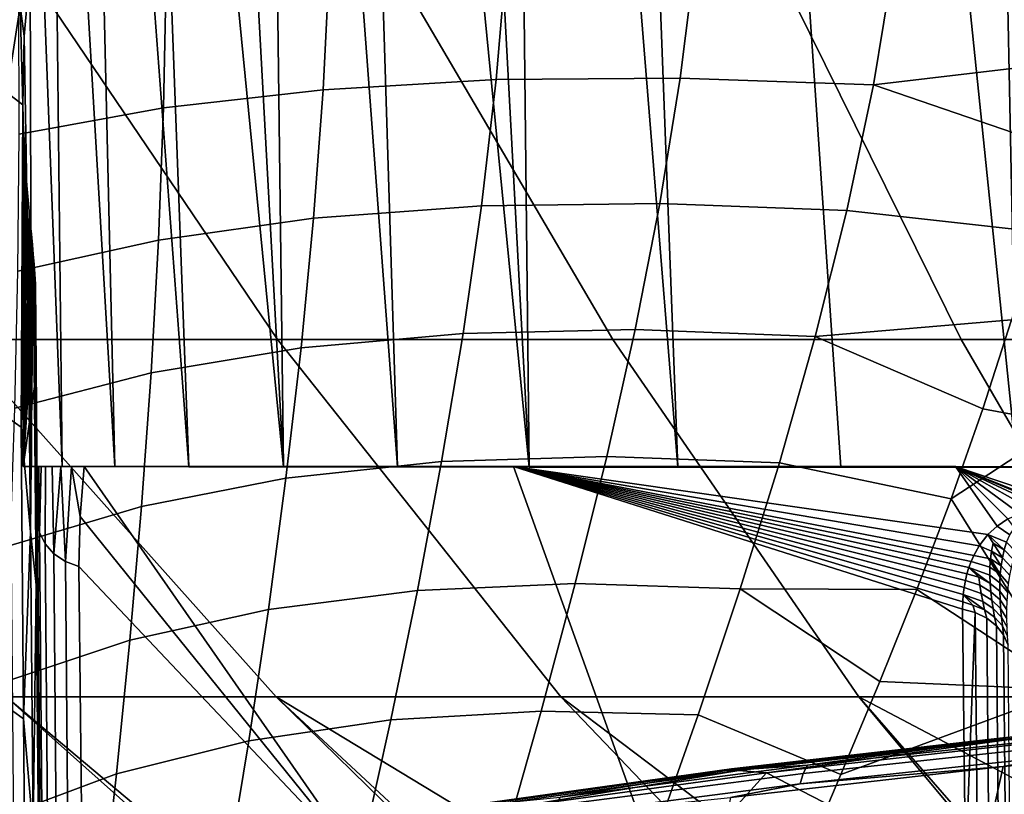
# Model space of a CAD drawing. Header units: metres. Extents: x -109 to 109, y -100 to 76.
# Tile 42 of 256: x -9.51 to -6.17, y -86.72 to -84.09. Entities that reach past the tile are written whole.
import ezdxf

# ---------------------------------------------------------------- set-up
doc = ezdxf.new("R2010")
doc.units = ezdxf.units.M
doc.layers.add('solid_21062310', color=7, linetype='CONTINUOUS')

msp = doc.modelspace()

# ---------------------------------------------------------------- linework, layer by layer
at = {"layer": 'solid_21062310'}
for points in [[(-5.494436, -85.611832, -27.220709), (-5.809726, -80.238922, -27.082548), (-6.234134, -80.363258, -26.859438), (-6.12801, -85.611671, -26.915882)], [(-6.12801, -85.611671, -26.915882), (-6.234134, -80.363258, -26.859438), (-6.651469, -80.521301, -26.598501)], [(-6.12801, -85.611671, -26.915882), (-6.651469, -80.521301, -26.598501), (-7.059403, -80.713699, -26.29752), (-6.725302, -85.611481, -26.544971)], [(-6.725302, -85.611481, -26.544971), (-7.059403, -80.713699, -26.29752), (-7.454259, -80.94236, -25.954752), (-7.278627, -85.611252, -26.111191)], [(-7.278627, -85.611252, -26.111191), (-7.454259, -80.94236, -25.954752), (-7.645061, -81.070099, -25.767618)], [(-7.278627, -85.611252, -26.111191), (-7.645061, -81.070099, -25.767618), (-7.830782, -81.206688, -25.569725), (-7.782326, -85.610992, -25.620659)], [(-7.782326, -85.610992, -25.620659), (-7.830782, -81.206688, -25.569725), (-8.010884, -81.352089, -25.360863)], [(-7.782326, -85.610992, -25.620659), (-8.010884, -81.352089, -25.360863), (-8.184802, -81.506531, -25.140802)], [(-7.782326, -85.610992, -25.620659), (-8.184802, -81.506531, -25.140802), (-8.35181, -81.670753, -24.909466), (-8.229581, -85.61071, -25.078169)], [(-8.229581, -85.61071, -25.078169), (-8.35181, -81.670753, -24.909466), (-8.510831, -81.843842, -24.667316)], [(-8.229581, -85.61071, -25.078169), (-8.510831, -81.843842, -24.667316), (-8.66081, -82.024727, -24.414957), (-8.616179, -85.610405, -24.49091)], [(-8.616179, -85.610405, -24.49091), (-8.66081, -82.024727, -24.414957), (-8.800764, -82.212326, -24.153086)], [(-8.616179, -85.610405, -24.49091), (-8.800764, -82.212326, -24.153086), (-8.930066, -82.406853, -23.881876)], [(-8.616179, -85.610405, -24.49091), (-8.930066, -82.406853, -23.881876), (-9.048365, -82.610252, -23.600771), (-8.936494, -85.610085, -23.865026)], [(-8.936494, -85.610085, -23.865026), (-9.048365, -82.610252, -23.600771), (-9.147251, -82.805206, -23.332279)], [(-8.936494, -85.610085, -23.865026), (-9.147251, -82.805206, -23.332279), (-9.247299, -83.035408, -23.014822), (-9.187952, -85.609741, -23.208445)], [(-9.187952, -85.609741, -23.208445), (-9.247299, -83.035408, -23.014822), (-9.326109, -83.252701, -22.713432)], [(-9.187952, -85.609741, -23.208445), (-9.326109, -83.252701, -22.713432), (-9.390503, -83.471718, -22.408049), (-9.366378, -85.609383, -22.528374)], [(-9.366378, -85.609383, -22.528374), (-9.390503, -83.471718, -22.408049), (-9.440379, -83.694153, -22.098429)], [(-9.366378, -85.609383, -22.528374), (-9.440379, -83.694153, -22.098429), (-9.475409, -83.920052, -21.785236), (-9.470962, -85.609024, -21.833109)], [(-9.723401, -85.178703, 9.326308), (-8.636674, -85.178703, 10.030066), (-9.5482, -83.828369, 11.563316), (-10.749621, -83.828369, 10.785283)], [(-8.636674, -85.178703, -19.024927), (-9.723401, -85.178703, -18.321171), (-10.749621, -83.828369, -19.780146), (-9.5482, -83.828369, -20.558178)], [(-8.636674, -85.178703, 10.030066), (-7.499263, -85.178703, 10.64857), (-8.290745, -83.828369, 12.247099), (-9.5482, -83.828369, 11.563316)], [(-7.499263, -85.178703, -19.643433), (-8.636674, -85.178703, -19.024927), (-9.5482, -83.828369, -20.558178), (-8.290745, -83.828369, -21.241961)], [(-7.499263, -85.178703, 10.64857), (-6.317843, -85.178703, 11.178191), (-6.984637, -83.828369, 12.832617), (-8.290745, -83.828369, 12.247099)], [(-6.317843, -85.178703, -20.173054), (-7.499263, -85.178703, -19.643433), (-8.290745, -83.828369, -21.241961), (-6.984637, -83.828369, -21.827478)], [(-6.317843, -85.178703, 11.178191), (-5.099349, -85.178703, 11.615823), (-5.63754, -83.828369, 13.316436), (-6.984637, -83.828369, 12.832617)], [(-5.099349, -85.178703, -20.610683), (-6.317843, -85.178703, -20.173054), (-6.984637, -83.828369, -21.827478), (-5.63754, -83.828369, -22.311298)], [(-8.459755, -83.899498, -27.637669), (-7.858786, -83.872879, -28.0522), (-7.894891, -84.297249, -28.114239), (-8.48132, -84.331276, -27.710917)], [(-7.858786, -83.872879, -28.0522), (-7.217772, -83.869148, -28.402599), (-7.270235, -84.291626, -28.456991), (-7.894891, -84.297249, -28.114239)], [(-7.217772, -83.869148, -28.402599), (-6.544217, -83.888336, -28.684772), (-6.614663, -84.314461, -28.735167), (-7.270235, -84.291626, -28.456991)], [(-6.614663, -84.314461, -28.735167), (-6.544217, -83.888336, -28.684772), (-5.850107, -83.948608, -28.897083), (-5.906087, -84.231674, -28.928616)], [(-9.508672, -84.048363, -21.575674), (-9.495286, -84.149414, -21.469183), (-9.475409, -83.920052, -21.785236)], [(-9.470962, -85.609024, -21.833109), (-9.475409, -83.920052, -21.785236), (-9.495286, -84.149414, -21.469183)], [(-9.013647, -83.948708, -27.163855), (-8.459755, -83.899498, -27.637669), (-8.48132, -84.331276, -27.710917), (-9.022659, -84.393326, -27.251745)], [(-9.51257, -84.482658, -26.742094), (-9.513979, -84.019928, -26.636303), (-9.013647, -83.948708, -27.163855), (-9.022659, -84.393326, -27.251745)], [(-9.549438, -84.045776, -21.5273), (-9.553701, -84.340828, -21.121023), (-9.508672, -84.048363, -21.575674)], [(-9.508672, -84.048363, -21.575674), (-9.553701, -84.340828, -21.121023), (-9.499743, -84.38224, -21.151005)], [(-9.508672, -84.048363, -21.575674), (-9.499743, -84.38224, -21.151005), (-9.495286, -84.149414, -21.469183)], [(-9.470962, -85.609024, -21.833109), (-9.495286, -84.149414, -21.469183), (-9.499743, -84.38224, -21.151005)], [(-6.614663, -84.314461, -28.735167), (-5.906087, -84.231674, -28.928616), (-5.97872, -84.53344, -28.967939)], [(-8.48132, -84.331276, -27.710917), (-7.894891, -84.297249, -28.114239), (-7.944588, -84.725624, -28.191027), (-8.513595, -84.767189, -27.800573)], [(-7.894891, -84.297249, -28.114239), (-7.270235, -84.291626, -28.456991), (-7.339339, -84.716972, -28.524981), (-7.944588, -84.725624, -28.191027)], [(-7.270235, -84.291626, -28.456991), (-6.614663, -84.314461, -28.735167), (-6.704933, -84.741325, -28.798532), (-7.339339, -84.716972, -28.524981)], [(-6.614663, -84.314461, -28.735167), (-5.97872, -84.53344, -28.967939), (-6.055888, -84.813522, -29.010269), (-6.704933, -84.741325, -28.798532)], [(-9.553701, -84.340828, -21.121023), (-9.544023, -85.449028, -19.449629), (-9.505989, -85.475983, -19.466373), (-9.499743, -84.38224, -21.151005)], [(-9.022659, -84.393326, -27.251745), (-8.48132, -84.331276, -27.710917), (-8.513595, -84.767189, -27.800573), (-9.039699, -84.841202, -27.358192)], [(-9.498293, -84.444489, -21.065777), (-9.499743, -84.38224, -21.151005), (-9.505989, -85.475983, -19.466373)], [(-9.470962, -85.609024, -21.833109), (-9.499743, -84.38224, -21.151005), (-9.498293, -84.444489, -21.065777), (-9.499228, -85.608658, -21.134686)], [(-9.516737, -84.946785, -26.869062), (-9.51257, -84.482658, -26.742094), (-9.022659, -84.393326, -27.251745), (-9.039699, -84.841202, -27.358192)], [(-9.495989, -84.502747, -20.987839), (-9.498293, -84.444489, -21.065777), (-9.505989, -85.475983, -19.466373)], [(-9.499228, -85.608658, -21.134686), (-9.498293, -84.444489, -21.065777), (-9.495989, -84.502747, -20.987839)], [(-9.493064, -84.557266, -20.916573), (-9.495989, -84.502747, -20.987839), (-9.505989, -85.475983, -19.466373)], [(-9.499228, -85.608658, -21.134686), (-9.495989, -84.502747, -20.987839), (-9.493064, -84.557266, -20.916573)], [(-9.489705, -84.60833, -20.851452), (-9.493064, -84.557266, -20.916573), (-9.505989, -85.475983, -19.466373)], [(-9.499228, -85.608658, -21.134686), (-9.493064, -84.557266, -20.916573), (-9.489705, -84.60833, -20.851452)], [(-9.489705, -84.60833, -20.851452), (-9.505989, -85.475983, -19.466373), (-9.486069, -84.656204, -20.792009)], [(-9.499228, -85.608658, -21.134686), (-9.489705, -84.60833, -20.851452), (-9.486069, -84.656204, -20.792009)], [(-9.505989, -85.475983, -19.466373), (-9.474118, -85.830872, -18.951733), (-9.486069, -84.656204, -20.792009)], [(-9.499228, -85.608658, -21.134686), (-9.486069, -84.656204, -20.792009), (-9.478438, -84.743446, -20.688606)], [(-9.478438, -84.743446, -20.688606), (-9.486069, -84.656204, -20.792009), (-9.474118, -85.830872, -18.951733)], [(-7.944588, -84.725624, -28.191027), (-7.339339, -84.716972, -28.524981), (-7.423074, -85.144852, -28.607672), (-8.006597, -85.157562, -28.283552)], [(-7.339339, -84.716972, -28.524981), (-6.704933, -84.741325, -28.798532), (-6.812199, -85.168732, -28.875891), (-7.423074, -85.144852, -28.607672)], [(-9.499228, -85.608658, -21.134686), (-9.478438, -84.743446, -20.688606), (-9.474634, -84.783325, -20.643997)], [(-9.474634, -84.783325, -20.643997), (-9.478438, -84.743446, -20.688606), (-9.474118, -85.830872, -18.951733)], [(-8.513595, -84.767189, -27.800573), (-7.944588, -84.725624, -28.191027), (-8.006597, -85.157562, -28.283552), (-8.555935, -85.206718, -27.907324)], [(-6.812199, -85.168732, -28.875891), (-6.704933, -84.741325, -28.798532), (-6.055888, -84.813522, -29.010269), (-6.146202, -85.11145, -29.062014)], [(-9.499228, -85.608658, -21.134686), (-9.474634, -84.783325, -20.643997), (-9.470941, -84.821053, -20.603788)], [(-9.470941, -84.821053, -20.603788), (-9.474634, -84.783325, -20.643997), (-9.474118, -85.830872, -18.951733)], [(-9.039699, -84.841202, -27.358192), (-8.513595, -84.767189, -27.800573), (-8.555935, -85.206718, -27.907324), (-9.064657, -85.291771, -27.483393)], [(-9.499228, -85.608658, -21.134686), (-9.470941, -84.821053, -20.603788), (-9.467424, -84.856895, -20.567827)], [(-9.470941, -84.821053, -20.603788), (-9.474118, -85.830872, -18.951733), (-9.467424, -84.856895, -20.567827)], [(-9.526806, -85.411705, -27.016718), (-9.516737, -84.946785, -26.869062), (-9.039699, -84.841202, -27.358192), (-9.064657, -85.291771, -27.483393)], [(-9.499228, -85.608658, -21.134686), (-9.467424, -84.856895, -20.567827), (-9.464373, -84.888809, -20.538174)], [(-9.474118, -85.830872, -18.951733), (-9.464373, -84.888809, -20.538174), (-9.467424, -84.856895, -20.567827)], [(-9.499228, -85.608658, -21.134686), (-9.464373, -84.888809, -20.538174), (-9.461217, -84.924286, -20.508821)], [(-9.474118, -85.830872, -18.951733), (-9.454575, -86.009987, -18.733614), (-9.464373, -84.888809, -20.538174)], [(-9.461217, -84.924286, -20.508821), (-9.464373, -84.888809, -20.538174), (-9.454575, -86.009987, -18.733614)], [(-9.499228, -85.608658, -21.134686), (-9.461217, -84.924286, -20.508821), (-9.458777, -84.956924, -20.486942)], [(-9.458777, -84.956924, -20.486942), (-9.461217, -84.924286, -20.508821), (-9.454575, -86.009987, -18.733614)], [(-9.499228, -85.608658, -21.134686), (-9.458777, -84.956924, -20.486942), (-9.457396, -84.990273, -20.474829)], [(-9.458777, -84.956924, -20.486942), (-9.454575, -86.009987, -18.733614), (-9.457396, -84.990273, -20.474829)], [(-9.499228, -85.608658, -21.134686), (-9.457396, -84.990273, -20.474829), (-9.454703, -85.298798, -20.451654)], [(-9.454703, -85.298798, -20.451654), (-9.457396, -84.990273, -20.474829), (-9.44766, -86.104897, -18.664618)], [(-9.454575, -86.009987, -18.733614), (-9.44766, -86.104897, -18.664618), (-9.457396, -84.990273, -20.474829)], [(-6.812199, -85.168732, -28.875891), (-6.146202, -85.11145, -29.062014), (-6.244466, -85.413353, -29.122072)], [(-6.244466, -85.413353, -29.122072), (-6.146202, -85.11145, -29.062014), (-5.965105, -85.465294, -29.205368)], [(-8.555935, -85.206718, -27.907324), (-8.006597, -85.157562, -28.283552), (-8.079479, -85.592445, -28.392872), (-8.607457, -85.649162, -28.031992)], [(-8.006597, -85.157562, -28.283552), (-7.423074, -85.144852, -28.607672), (-7.519381, -85.574806, -28.706188), (-8.079479, -85.592445, -28.392872)], [(-7.423074, -85.144852, -28.607672), (-6.812199, -85.168732, -28.875891), (-6.93372, -85.596428, -28.968275), (-7.519381, -85.574806, -28.706188)], [(-9.55633, -86.389984, 7.090298), (-8.641257, -86.389984, 7.787827), (-9.723401, -85.178703, 9.326308), (-10.753067, -85.178703, 8.541428)], [(-8.641257, -86.389984, -16.782688), (-9.55633, -86.389984, -16.085159), (-10.753067, -85.178703, -17.536289), (-9.723401, -85.178703, -18.321171)], [(-8.641257, -86.389984, 7.787827), (-7.675475, -86.389984, 8.413261), (-8.636674, -85.178703, 10.030066), (-9.723401, -85.178703, 9.326308)], [(-7.675475, -86.389984, -17.408123), (-8.641257, -86.389984, -16.782688), (-9.723401, -85.178703, -18.321171), (-8.636674, -85.178703, -19.024927)], [(-7.675475, -86.389984, 8.413261), (-6.66465, -86.389984, 8.962931), (-7.499263, -85.178703, 10.64857), (-8.636674, -85.178703, 10.030066)], [(-6.66465, -86.389984, -17.957792), (-7.675475, -86.389984, -17.408123), (-8.636674, -85.178703, -19.024927), (-7.499263, -85.178703, -19.643433)], [(-6.66465, -86.389984, 8.962931), (-5.614714, -86.389984, 9.433609), (-6.317843, -85.178703, 11.178191), (-7.499263, -85.178703, 10.64857)], [(-5.614714, -86.389984, -18.428471), (-6.66465, -86.389984, -17.957792), (-7.499263, -85.178703, -19.643433), (-6.317843, -85.178703, -20.173054)], [(-6.812199, -85.168732, -28.875891), (-6.244466, -85.413353, -29.122072), (-6.35094, -85.71843, -29.190601), (-6.93372, -85.596428, -28.968275)], [(-5.614714, -86.389984, 9.433609), (-4.531828, -86.389984, 9.822536), (-5.099349, -85.178703, 11.615823), (-6.317843, -85.178703, 11.178191)], [(-4.531828, -86.389984, -18.817396), (-5.614714, -86.389984, -18.428471), (-6.317843, -85.178703, -20.173054), (-5.099349, -85.178703, -20.610683)], [(-9.064657, -85.291771, -27.483393), (-8.555935, -85.206718, -27.907324), (-8.607457, -85.649162, -28.031992), (-9.097133, -85.744301, -27.627773)], [(-9.54277, -85.87674, -27.184946), (-9.526806, -85.411705, -27.016718), (-9.064657, -85.291771, -27.483393), (-9.097133, -85.744301, -27.627773)], [(-9.499228, -85.608658, -21.134686), (-9.454703, -85.298798, -20.451654), (-9.452003, -85.608292, -20.42909)], [(-9.452003, -85.608292, -20.42909), (-9.454703, -85.298798, -20.451654), (-9.44766, -86.104897, -18.664618)], [(-6.35094, -85.71843, -29.190601), (-6.244466, -85.413353, -29.122072), (-5.965105, -85.465294, -29.205368)], [(-9.544023, -85.449028, -19.449629), (-9.53539, -86.437317, -17.704651), (-9.497347, -86.465378, -17.719442), (-9.505989, -85.475983, -19.466373)], [(-9.505989, -85.475983, -19.466373), (-9.497347, -86.465378, -17.719442), (-9.474118, -85.830872, -18.951733)], [(-6.35094, -85.71843, -29.190601), (-5.965105, -85.465294, -29.205368), (-5.94798, -86.366585, -29.525959)], [(-8.607457, -85.649162, -28.031992), (-8.079479, -85.592445, -28.392872), (-8.161757, -86.029556, -28.520048), (-8.667149, -86.093681, -28.175457)], [(-8.079479, -85.592445, -28.392872), (-7.519381, -85.574806, -28.706188), (-7.626267, -86.006287, -28.821646), (-8.161757, -86.029556, -28.520048)], [(-7.519381, -85.574806, -28.706188), (-6.93372, -85.596428, -28.968275), (-7.066947, -86.024139, -29.076723), (-7.626267, -86.006287, -28.821646)], [(-9.499228, -85.608658, -21.134686), (-9.452003, -85.608292, -20.42909), (-9.452003, -85.608704, -21.217806), (-9.470962, -85.609024, -21.833109)], [(-9.470962, -85.609024, -21.833109), (-9.452003, -85.608704, -21.217806), (-9.450494, -85.608772, -21.357311)], [(-9.470962, -85.609024, -21.833109), (-9.450494, -85.608772, -21.357311), (-9.445969, -85.608849, -21.496727)], [(-9.470962, -85.609024, -21.833109), (-9.445969, -85.608849, -21.496727), (-9.43834, -85.608887, -21.569155)], [(-9.470962, -85.609024, -21.833109), (-9.43834, -85.608887, -21.569155), (-9.423216, -85.608917, -21.635874)], [(-9.470962, -85.609024, -21.833109), (-9.423216, -85.608917, -21.635874), (-9.400734, -85.608955, -21.696516)], [(-9.470962, -85.609024, -21.833109), (-9.400734, -85.608955, -21.696516), (-9.371427, -85.608978, -21.750156)], [(-9.470962, -85.609024, -21.833109), (-9.371427, -85.608978, -21.750156), (-9.335308, -85.609001, -21.793755), (-9.366378, -85.609383, -22.528374)], [(-9.440234, -86.956192, -19.35145), (-9.450403, -85.791893, -21.21771), (-9.452003, -85.608704, -21.217806), (-9.452003, -85.608292, -20.42909)], [(-9.452003, -85.608292, -20.42909), (-9.44766, -86.104897, -18.664618), (-9.440234, -86.956192, -19.35145)], [(-9.450494, -85.608772, -21.357311), (-9.452003, -85.608704, -21.217806), (-9.450403, -85.791893, -21.21771), (-9.449693, -85.70034, -21.35733)], [(-9.449693, -85.70034, -21.35733), (-9.445969, -85.608849, -21.496727), (-9.450494, -85.608772, -21.357311)], [(-9.443729, -85.83313, -21.245653), (-9.445969, -85.608849, -21.496727), (-9.449693, -85.70034, -21.35733)], [(-9.43834, -85.608887, -21.569155), (-9.445969, -85.608849, -21.496727), (-9.443729, -85.83313, -21.245653)], [(-9.43834, -85.608887, -21.569155), (-9.443729, -85.83313, -21.245653), (-9.424748, -85.871796, -21.271931), (-9.423216, -85.608917, -21.635874)], [(-9.423216, -85.608917, -21.635874), (-9.424748, -85.871796, -21.271931), (-9.394672, -85.905266, -21.294758), (-9.400734, -85.608955, -21.696516)], [(-9.371427, -85.608978, -21.750156), (-9.400734, -85.608955, -21.696516), (-9.394672, -85.905266, -21.294758)], [(-9.371427, -85.608978, -21.750156), (-9.394672, -85.905266, -21.294758), (-9.355413, -85.931412, -21.312681)], [(-9.335308, -85.609001, -21.793755), (-9.371427, -85.608978, -21.750156), (-9.355413, -85.931412, -21.312681)], [(-9.366378, -85.609383, -22.528374), (-9.335308, -85.609001, -21.793755), (-9.292407, -85.609024, -21.826487)], [(-9.366378, -85.609383, -22.528374), (-9.292407, -85.609024, -21.826487), (-7.83604, -85.60939, -22.531036), (-9.187952, -85.609741, -23.208445)], [(-9.355413, -85.931412, -21.312681), (-9.309519, -85.948547, -21.324551), (-9.305959, -85.778206, -21.576332), (-9.335308, -85.609001, -21.793755)], [(-9.335308, -85.609001, -21.793755), (-9.305959, -85.778206, -21.576332), (-9.292407, -85.609024, -21.826487)], [(-8.345965, -86.967918, -20.253744), (-9.292407, -85.609024, -21.826487), (-9.305959, -85.778206, -21.576332)], [(-8.345965, -86.967918, -20.253744), (-7.347683, -86.96817, -20.742887), (-7.83604, -85.60939, -22.531036), (-9.292407, -85.609024, -21.826487)], [(-8.936494, -85.610085, -23.865026), (-9.187952, -85.609741, -23.208445), (-7.83604, -85.60939, -22.531036)], [(-8.616179, -85.610405, -24.49091), (-8.936494, -85.610085, -23.865026), (-7.83604, -85.60939, -22.531036)], [(-8.229581, -85.61071, -25.078169), (-8.616179, -85.610405, -24.49091), (-7.83604, -85.60939, -22.531036)], [(-8.229581, -85.61071, -25.078169), (-7.83604, -85.60939, -22.531036), (-6.337094, -85.609688, -23.110695), (-7.782326, -85.610992, -25.620659)], [(-6.195818, -85.811249, -22.889359), (-6.337094, -85.609688, -23.110695), (-7.83604, -85.60939, -22.531036), (-6.227119, -85.840202, -22.83963)], [(-6.255864, -85.878029, -22.778484), (-6.227119, -85.840202, -22.83963), (-7.83604, -85.60939, -22.531036)], [(-6.274467, -85.911156, -22.726929), (-6.255864, -85.878029, -22.778484), (-7.83604, -85.60939, -22.531036)], [(-6.28339, -85.931129, -22.696527), (-6.274467, -85.911156, -22.726929), (-7.83604, -85.60939, -22.531036)], [(-6.291124, -85.951981, -22.665245), (-6.28339, -85.931129, -22.696527), (-7.83604, -85.60939, -22.531036)], [(-6.297663, -85.973648, -22.633179), (-6.291124, -85.951981, -22.665245), (-7.83604, -85.60939, -22.531036)], [(-6.302998, -85.996071, -22.600409), (-6.297663, -85.973648, -22.633179), (-7.83604, -85.60939, -22.531036)], [(-6.307134, -86.019264, -22.566898), (-6.302998, -85.996071, -22.600409), (-7.83604, -85.60939, -22.531036)], [(-6.310074, -86.043243, -22.532618), (-6.307134, -86.019264, -22.566898), (-7.83604, -85.60939, -22.531036)], [(-6.311819, -86.068008, -22.497568), (-6.310074, -86.043243, -22.532618), (-7.83604, -85.60939, -22.531036)], [(-6.312371, -86.093559, -22.461746), (-6.311819, -86.068008, -22.497568), (-7.83604, -85.60939, -22.531036)], [(-7.347683, -86.96817, -20.742887), (-6.302697, -86.980141, -21.157482), (-6.312371, -86.093559, -22.461746), (-7.83604, -85.60939, -22.531036)], [(-7.278627, -85.611252, -26.111191), (-7.782326, -85.610992, -25.620659), (-6.337094, -85.609688, -23.110695)], [(-6.725302, -85.611481, -26.544971), (-7.278627, -85.611252, -26.111191), (-6.337094, -85.609688, -23.110695)], [(-7.066947, -86.024139, -29.076723), (-6.93372, -85.596428, -28.968275), (-6.35094, -85.71843, -29.190601), (-6.468033, -86.026329, -29.267305)], [(-6.725302, -85.611481, -26.544971), (-6.337094, -85.609688, -23.110695), (-4.790286, -85.609924, -23.566788), (-6.12801, -85.611671, -26.915882)], [(-4.836508, -86.116798, -22.882307), (-4.790286, -85.609924, -23.566788), (-6.337094, -85.609688, -23.110695)], [(-5.919005, -85.776398, -23.026991), (-4.836508, -86.116798, -22.882307), (-6.337094, -85.609688, -23.110695)], [(-5.97182, -85.762169, -23.029068), (-5.919005, -85.776398, -23.026991), (-6.337094, -85.609688, -23.110695)], [(-6.022542, -85.75618, -23.020653), (-5.97182, -85.762169, -23.029068), (-6.337094, -85.609688, -23.110695)], [(-6.071576, -85.75872, -23.001236), (-6.022542, -85.75618, -23.020653), (-6.337094, -85.609688, -23.110695)], [(-6.11797, -85.769295, -22.971779), (-6.071576, -85.75872, -23.001236), (-6.337094, -85.609688, -23.110695)], [(-6.159274, -85.786827, -22.934504), (-6.11797, -85.769295, -22.971779), (-6.337094, -85.609688, -23.110695)], [(-6.195818, -85.811249, -22.889359), (-6.159274, -85.786827, -22.934504), (-6.337094, -85.609688, -23.110695)], [(-9.097133, -85.744301, -27.627773), (-8.607457, -85.649162, -28.031992), (-8.667149, -86.093681, -28.175457), (-9.136522, -86.197937, -27.791908)], [(-9.443729, -85.83313, -21.245653), (-9.449693, -85.70034, -21.35733), (-9.450403, -85.791893, -21.21771)], [(-6.468033, -86.026329, -29.267305), (-6.35094, -85.71843, -29.190601), (-5.94798, -86.366585, -29.525959)], [(-9.56438, -86.341095, -27.373892), (-9.54277, -85.87674, -27.184946), (-9.097133, -85.744301, -27.627773), (-9.136522, -86.197937, -27.791908)], [(-9.434372, -86.904144, -19.54203), (-9.443729, -85.83313, -21.245653), (-9.450403, -85.791893, -21.21771), (-9.440234, -86.956192, -19.35145)], [(-8.345965, -86.967918, -20.253744), (-9.305959, -85.778206, -21.576332), (-9.309519, -85.948547, -21.324551)], [(-6.195818, -85.811249, -22.889359), (-6.151801, -85.840797, -22.877058), (-6.136707, -85.817245, -22.909107), (-6.159274, -85.786827, -22.934504)], [(-6.227119, -85.840202, -22.83963), (-6.163131, -85.865852, -22.845219), (-6.151801, -85.840797, -22.877058), (-6.195818, -85.811249, -22.889359)], [(-9.497347, -86.465378, -17.719442), (-9.465264, -86.844376, -17.05669), (-9.474118, -85.830872, -18.951733)], [(-9.474118, -85.830872, -18.951733), (-9.465264, -86.844376, -17.05669), (-9.454575, -86.009987, -18.733614)], [(-9.415374, -86.944489, -19.565636), (-9.424748, -85.871796, -21.271931), (-9.443729, -85.83313, -21.245653), (-9.434372, -86.904144, -19.54203)], [(-6.209425, -85.869682, -22.810587), (-6.227119, -85.840202, -22.83963), (-6.255864, -85.878029, -22.778484), (-6.214918, -85.895988, -22.776648)], [(-6.227119, -85.840202, -22.83963), (-6.171542, -85.892014, -22.813786), (-6.163131, -85.865852, -22.845219)], [(-6.227119, -85.840202, -22.83963), (-6.209425, -85.869682, -22.810587), (-6.171542, -85.892014, -22.813786)], [(-9.385282, -86.979416, -19.58614), (-9.394672, -85.905266, -21.294758), (-9.424748, -85.871796, -21.271931), (-9.415374, -86.944489, -19.565636)], [(-6.274467, -85.911156, -22.726929), (-6.2183, -85.922844, -22.743513), (-6.214918, -85.895988, -22.776648), (-6.255864, -85.878029, -22.778484)], [(-6.209425, -85.869682, -22.810587), (-6.214918, -85.895988, -22.776648), (-6.177679, -85.918976, -22.782827)], [(-6.209425, -85.869682, -22.810587), (-6.177679, -85.918976, -22.782827), (-6.171542, -85.892014, -22.813786)], [(-6.171542, -85.892014, -22.813786), (-6.177679, -85.918976, -22.782827), (-6.146988, -85.951508, -22.790371), (-6.140123, -85.924461, -22.817932)], [(-6.163131, -85.865852, -22.845219), (-6.171542, -85.892014, -22.813786), (-6.140123, -85.924461, -22.817932), (-6.13144, -85.8983, -22.845522)], [(-9.34601, -87.006706, -19.602238), (-9.355413, -85.931412, -21.312681), (-9.394672, -85.905266, -21.294758), (-9.385282, -86.979416, -19.58614)], [(-6.28339, -85.931129, -22.696527), (-6.219944, -85.950127, -22.711128), (-6.2183, -85.922844, -22.743513), (-6.274467, -85.911156, -22.726929)], [(-6.2183, -85.922844, -22.743513), (-6.219944, -85.950127, -22.711128), (-6.184659, -85.97467, -22.722366)], [(-6.214918, -85.895988, -22.776648), (-6.2183, -85.922844, -22.743513), (-6.181945, -85.946571, -22.752359)], [(-6.2183, -85.922844, -22.743513), (-6.184659, -85.97467, -22.722366), (-6.181945, -85.946571, -22.752359)], [(-6.214918, -85.895988, -22.776648), (-6.181945, -85.946571, -22.752359), (-6.177679, -85.918976, -22.782827)], [(-6.177679, -85.918976, -22.782827), (-6.181945, -85.946571, -22.752359), (-6.15232, -85.979256, -22.762905), (-6.146988, -85.951508, -22.790371)], [(-9.355413, -85.931412, -21.312681), (-9.34601, -87.006706, -19.602238), (-9.298763, -86.974907, -19.698956), (-9.309519, -85.948547, -21.324551)], [(-9.298763, -86.974907, -19.698956), (-8.345965, -86.967918, -20.253744), (-9.309519, -85.948547, -21.324551)], [(-6.257645, -85.984581, -22.639534), (-6.291124, -85.951981, -22.665245), (-6.297663, -85.973648, -22.633179)], [(-6.291124, -85.951981, -22.665245), (-6.220098, -85.977791, -22.679451), (-6.219944, -85.950127, -22.711128), (-6.28339, -85.931129, -22.696527)], [(-6.291124, -85.951981, -22.665245), (-6.218957, -86.005775, -22.648438), (-6.220098, -85.977791, -22.679451)], [(-6.291124, -85.951981, -22.665245), (-6.257645, -85.984581, -22.639534), (-6.218957, -86.005775, -22.648438)], [(-6.220098, -85.977791, -22.679451), (-6.186037, -86.003189, -22.692837), (-6.184659, -85.97467, -22.722366), (-6.219944, -85.950127, -22.711128)], [(-6.181945, -85.946571, -22.752359), (-6.184659, -85.97467, -22.722366), (-6.156349, -86.007553, -22.73558), (-6.15232, -85.979256, -22.762905)], [(-6.302998, -85.996071, -22.600409), (-6.254372, -86.011971, -22.606937), (-6.257645, -85.984581, -22.639534), (-6.297663, -85.973648, -22.633179)], [(-6.254372, -86.011971, -22.606937), (-6.216671, -86.034027, -22.618053), (-6.218957, -86.005775, -22.648438), (-6.257645, -85.984581, -22.639534)], [(-6.218957, -86.005775, -22.648438), (-6.186244, -86.032059, -22.663754), (-6.186037, -86.003189, -22.692837), (-6.220098, -85.977791, -22.679451)], [(-6.184659, -85.97467, -22.722366), (-6.186037, -86.003189, -22.692837), (-6.159234, -86.036293, -22.70842), (-6.156349, -86.007553, -22.73558)], [(-9.465264, -86.844376, -17.05669), (-9.445972, -86.994659, -16.85092), (-9.454575, -86.009987, -18.733614)], [(-9.454575, -86.009987, -18.733614), (-9.445972, -86.994659, -16.85092), (-9.44766, -86.104897, -18.664618)], [(-8.161757, -86.029556, -28.520048), (-7.626267, -86.006287, -28.821646), (-7.741845, -86.43866, -28.955137), (-8.251961, -86.468048, -28.666126)], [(-7.626267, -86.006287, -28.821646), (-7.066947, -86.024139, -29.076723), (-7.209548, -86.451508, -29.202274), (-7.741845, -86.43866, -28.955137)], [(-7.066947, -86.024139, -29.076723), (-6.593656, -86.33783, -29.353462), (-6.725574, -86.653595, -29.450535), (-7.209548, -86.451508, -29.202274)], [(-7.066947, -86.024139, -29.076723), (-6.468033, -86.026329, -29.267305), (-6.593656, -86.33783, -29.353462)], [(-6.593656, -86.33783, -29.353462), (-6.468033, -86.026329, -29.267305), (-5.94798, -86.366585, -29.525959)], [(-6.310074, -86.043243, -22.532618), (-6.244442, -86.067436, -22.543987), (-6.249934, -86.039604, -22.5751), (-6.307134, -86.019264, -22.566898)], [(-6.307134, -86.019264, -22.566898), (-6.249934, -86.039604, -22.5751), (-6.254372, -86.011971, -22.606937), (-6.302998, -85.996071, -22.600409)], [(-6.249934, -86.039604, -22.5751), (-6.213348, -86.062531, -22.588274), (-6.216671, -86.034027, -22.618053), (-6.254372, -86.011971, -22.606937)], [(-6.216671, -86.034027, -22.618053), (-6.185413, -86.061218, -22.635105), (-6.186244, -86.032059, -22.663754), (-6.218957, -86.005775, -22.648438)], [(-6.186037, -86.003189, -22.692837), (-6.186244, -86.032059, -22.663754), (-6.161099, -86.065407, -22.68144), (-6.159234, -86.036293, -22.70842)], [(-8.667149, -86.093681, -28.175457), (-8.161757, -86.029556, -28.520048), (-8.251961, -86.468048, -28.666126), (-8.733924, -86.539345, -28.338619)], [(-6.310074, -86.043243, -22.532618), (-6.311819, -86.068008, -22.497568), (-6.277305, -86.079445, -22.499502)], [(-6.310074, -86.043243, -22.532618), (-6.237973, -86.095467, -22.513578), (-6.244442, -86.067436, -22.543987)], [(-6.310074, -86.043243, -22.532618), (-6.277305, -86.079445, -22.499502), (-6.237973, -86.095467, -22.513578)], [(-6.244442, -86.067436, -22.543987), (-6.209084, -86.09124, -22.559076), (-6.213348, -86.062531, -22.588274), (-6.249934, -86.039604, -22.5751)], [(-6.213348, -86.062531, -22.588274), (-6.183635, -86.09063, -22.606878), (-6.185413, -86.061218, -22.635105), (-6.216671, -86.034027, -22.618053)], [(-6.186244, -86.032059, -22.663754), (-6.185413, -86.061218, -22.635105), (-6.162046, -86.094818, -22.654652), (-6.161099, -86.065407, -22.68144)], [(-6.269459, -86.104782, -22.47007), (-6.277305, -86.079445, -22.499502), (-6.311819, -86.068008, -22.497568), (-6.312371, -86.093559, -22.461746)], [(-6.277305, -86.079445, -22.499502), (-6.269459, -86.104782, -22.47007), (-6.230593, -86.123665, -22.48386), (-6.237973, -86.095467, -22.513578)], [(-6.237973, -86.095467, -22.513578), (-6.203948, -86.120132, -22.530447), (-6.209084, -86.09124, -22.559076), (-6.244442, -86.067436, -22.543987)], [(-6.209084, -86.09124, -22.559076), (-6.180992, -86.120255, -22.579067), (-6.183635, -86.09063, -22.606878), (-6.213348, -86.062531, -22.588274)], [(-6.203948, -86.120132, -22.530447), (-6.177545, -86.15007, -22.551664), (-6.180992, -86.120255, -22.579067), (-6.209084, -86.09124, -22.559076)], [(-6.185413, -86.061218, -22.635105), (-6.183635, -86.09063, -22.606878), (-6.162143, -86.124489, -22.628065), (-6.162046, -86.094818, -22.654652)], [(-6.183635, -86.09063, -22.606878), (-6.180992, -86.120255, -22.579067), (-6.161455, -86.154373, -22.601688), (-6.162143, -86.124489, -22.628065)], [(-9.439161, -87.077774, -16.789854), (-9.431338, -87.974602, -17.417768), (-9.440234, -86.956192, -19.35145), (-9.44766, -86.104897, -18.664618)], [(-9.445972, -86.994659, -16.85092), (-9.439161, -87.077774, -16.789854), (-9.44766, -86.104897, -18.664618)], [(-9.136522, -86.197937, -27.791908), (-8.667149, -86.093681, -28.175457), (-8.733924, -86.539345, -28.338619), (-9.18209, -86.651733, -27.976458)], [(-6.269459, -86.104782, -22.47007), (-6.312371, -86.093559, -22.461746), (-6.302697, -86.980141, -21.157482)], [(-6.259073, -87.291428, -20.688702), (-6.269459, -86.104782, -22.47007), (-6.302697, -86.980141, -21.157482)], [(-6.220238, -87.307182, -20.707664), (-6.230593, -86.123665, -22.48386), (-6.269459, -86.104782, -22.47007), (-6.259073, -87.291428, -20.688702)], [(-6.237973, -86.095467, -22.513578), (-6.230593, -86.123665, -22.48386), (-6.197994, -86.149185, -22.502377), (-6.203948, -86.120132, -22.530447)], [(-6.187661, -87.330704, -20.729586), (-6.197994, -86.149185, -22.502377), (-6.230593, -86.123665, -22.48386), (-6.220238, -87.307182, -20.707664)], [(-6.203948, -86.120132, -22.530447), (-6.197994, -86.149185, -22.502377), (-6.173338, -86.180046, -22.524672), (-6.177545, -86.15007, -22.551664)], [(-6.180992, -86.120255, -22.579067), (-6.177545, -86.15007, -22.551664), (-6.160027, -86.184433, -22.575529), (-6.161455, -86.154373, -22.601688)], [(-6.163018, -87.360725, -20.75341), (-6.173338, -86.180046, -22.524672), (-6.197994, -86.149185, -22.502377), (-6.187661, -87.330704, -20.729586)], [(-6.177545, -86.15007, -22.551664), (-6.173338, -86.180046, -22.524672), (-6.157894, -86.214653, -22.549597), (-6.160027, -86.184433, -22.575529)], [(-6.147574, -87.395798, -20.777769), (-6.157894, -86.214653, -22.549597), (-6.173338, -86.180046, -22.524672), (-6.163018, -87.360725, -20.75341)], [(-9.591207, -86.803894, -27.583876), (-9.56438, -86.341095, -27.373892), (-9.136522, -86.197937, -27.791908), (-9.18209, -86.651733, -27.976458)], [(-6.725574, -86.653595, -29.450535), (-6.593656, -86.33783, -29.353462), (-5.94798, -86.366585, -29.525959)], [(-11.213192, -86.389984, -14.490589), (-10.415321, -86.389984, -15.319629), (-9.034628, -87.455231, -13.917959), (-9.727729, -87.455231, -13.200427)], [(-10.415321, -86.389984, 6.324768), (-11.213192, -86.389984, 5.495728), (-9.789959, -87.455231, 4.135502), (-9.102027, -87.455231, 4.857992)], [(-10.415321, -86.389984, -15.319629), (-9.55633, -86.389984, -16.085159), (-8.28875, -87.455231, -14.58046), (-9.034628, -87.455231, -13.917959)], [(-9.55633, -86.389984, 7.090298), (-10.415321, -86.389984, 6.324768), (-9.102027, -87.455231, 4.857992), (-8.360925, -87.455231, 5.525831)], [(-9.55633, -86.389984, -16.085159), (-8.641257, -86.389984, -16.782688), (-7.494452, -87.455231, -15.18406), (-8.28875, -87.455231, -14.58046)], [(-8.641257, -86.389984, 7.787827), (-9.55633, -86.389984, 7.090298), (-8.360925, -87.455231, 5.525831), (-7.556307, -87.450356, 6.157661)], [(-8.641257, -86.389984, -16.782688), (-7.675475, -86.389984, -17.408123), (-6.656374, -87.455231, -15.725232), (-7.494452, -87.455231, -15.18406)], [(-6.587302, -87.213814, 7.321761), (-7.675475, -86.389984, 8.413261), (-8.641257, -86.389984, 7.787827), (-7.097885, -87.324677, 6.766731)], [(-7.556307, -87.450356, 6.157661), (-7.097885, -87.324677, 6.766731), (-8.641257, -86.389984, 7.787827)], [(-7.675475, -86.389984, -17.408123), (-6.66465, -86.389984, -17.957792), (-5.779413, -87.455231, -16.200817), (-6.656374, -87.455231, -15.725232)], [(-6.02999, -87.118683, 7.819374), (-6.66465, -86.389984, 8.962931), (-7.675475, -86.389984, 8.413261), (-6.587302, -87.213814, 7.321761)], [(-6.861585, -86.974152, -29.560135), (-6.725574, -86.653595, -29.450535), (-5.94798, -86.366585, -29.525959), (-5.932916, -87.233055, -29.92555)], [(-6.66465, -86.389984, -17.957792), (-5.614714, -86.389984, -18.428471), (-4.86869, -87.455231, -16.608034), (-5.779413, -87.455231, -16.200817)], [(-4.831246, -86.981804, 8.611915), (-5.614714, -86.389984, 9.433609), (-6.66465, -86.389984, 8.962931), (-5.43155, -87.040298, 8.256043)], [(-6.02999, -87.118683, 7.819374), (-5.43155, -87.040298, 8.256043), (-6.66465, -86.389984, 8.962931)], [(-9.53539, -86.437317, -17.704651), (-9.527846, -87.300842, -15.894677), (-9.489794, -87.329872, -15.907441), (-9.497347, -86.465378, -17.719442)], [(-8.251961, -86.468048, -28.666126), (-7.741845, -86.43866, -28.955137), (-7.864359, -86.871216, -29.107742), (-8.348672, -86.907021, -28.832134)], [(-7.741845, -86.43866, -28.955137), (-7.209548, -86.451508, -29.202274), (-7.359414, -86.878113, -29.345978), (-7.864359, -86.871216, -29.107742)], [(-7.209548, -86.451508, -29.202274), (-6.725574, -86.653595, -29.450535), (-6.861585, -86.974152, -29.560135), (-7.359414, -86.878113, -29.345978)], [(-5.204369, -86.439835, 10.967733), (-6.176128, -86.52977, 10.453432), (-6.196825, -86.535934, 10.489638), (-5.221796, -86.445702, 11.00567)], [(-5.221796, -86.445702, 11.00567), (-6.196825, -86.535934, 10.489638), (-5.948225, -86.526703, 10.676084)], [(-5.186151, -86.445786, 10.930184), (-6.154489, -86.5354, 10.417694), (-6.176128, -86.52977, 10.453432), (-5.204369, -86.439835, 10.967733)], [(-9.497347, -86.465378, -17.719442), (-9.489794, -87.329872, -15.907441), (-9.465264, -86.844376, -17.05669)], [(-8.733924, -86.539345, -28.338619), (-8.251961, -86.468048, -28.666126), (-8.348672, -86.907021, -28.832134), (-8.806682, -86.985138, -28.522385)], [(-5.948225, -86.526703, 10.676084), (-6.838253, -86.622292, 10.130144), (-6.853783, -86.649864, 10.158), (-5.96173, -86.554054, 10.70518)], [(-6.196825, -86.535934, 10.489638), (-6.838253, -86.622292, 10.130144), (-5.948225, -86.526703, 10.676084)], [(-9.18209, -86.651733, -27.976458), (-8.733924, -86.539345, -28.338619), (-8.806682, -86.985138, -28.522385), (-9.233027, -87.104652, -28.182121)], [(-6.176128, -86.52977, 10.453432), (-7.095848, -86.634865, 9.853332), (-7.119632, -86.641388, 9.887523), (-6.196825, -86.535934, 10.489638)], [(-6.196825, -86.535934, 10.489638), (-7.119632, -86.641388, 9.887523), (-6.838253, -86.622292, 10.130144)], [(-6.154489, -86.5354, 10.417694), (-7.07098, -86.640137, 9.819699), (-7.095848, -86.634865, 9.853332), (-6.176128, -86.52977, 10.453432)], [(-6.154489, -86.5354, 10.417694), (-6.977322, -86.648018, 9.839101), (-7.07098, -86.640137, 9.819699)], [(-6.154489, -86.5354, 10.417694), (-6.068616, -86.54557, 10.423558), (-6.977322, -86.648018, 9.839101)], [(-5.310462, -86.988808, 9.939366), (-6.314066, -86.989021, 9.5291), (-6.977322, -86.648018, 9.839101), (-6.068616, -86.54557, 10.423558)], [(-5.96173, -86.554054, 10.70518), (-6.853783, -86.649864, 10.158), (-6.863674, -86.685143, 10.178845), (-5.970334, -86.589203, 10.726816)], [(-5.200425, -86.537262, 11.126904), (-6.174536, -86.627052, 10.618853), (-6.538911, -88.27002, 10.99993), (-5.585198, -88.156548, 11.530397)], [(-5.970334, -86.589203, 10.726816), (-6.174536, -86.627052, 10.618853), (-5.200425, -86.537262, 11.126904)], [(-5.970334, -86.589203, 10.726816), (-6.863674, -86.685143, 10.178845), (-6.174536, -86.627052, 10.618853)], [(-6.838253, -86.622292, 10.130144), (-7.676963, -86.730865, 9.510287), (-7.694396, -86.758682, 9.536736), (-6.853783, -86.649864, 10.158)], [(-7.119632, -86.641388, 9.887523), (-7.676963, -86.730865, 9.510287), (-6.838253, -86.622292, 10.130144)], [(-6.174536, -86.627052, 10.618853), (-7.099573, -86.732147, 10.02439), (-7.441472, -88.408363, 10.388872), (-6.538911, -88.27002, 10.99993)], [(-6.863674, -86.685143, 10.178845), (-7.099573, -86.732147, 10.02439), (-6.174536, -86.627052, 10.618853)], [(-9.622708, -87.264168, -27.815327), (-9.591207, -86.803894, -27.583876), (-9.18209, -86.651733, -27.976458), (-9.233027, -87.104652, -28.182121)], [(-7.095848, -86.634865, 9.853332), (-7.95595, -86.754066, 9.172714), (-7.982613, -86.760986, 9.204628), (-7.119632, -86.641388, 9.887523)], [(-7.119632, -86.641388, 9.887523), (-7.982613, -86.760986, 9.204628), (-7.676963, -86.730865, 9.510287)], [(-7.07098, -86.640137, 9.819699), (-7.928074, -86.758911, 9.141462), (-7.95595, -86.754066, 9.172714), (-7.095848, -86.634865, 9.853332)], [(-7.07098, -86.640137, 9.819699), (-7.83138, -86.764397, 9.173912), (-7.928074, -86.758911, 9.141462)], [(-7.07098, -86.640137, 9.819699), (-6.977322, -86.648018, 9.839101), (-7.83138, -86.764397, 9.173912)], [(-7.28625, -86.989265, 9.049103), (-7.83138, -86.764397, 9.173912), (-6.977322, -86.648018, 9.839101)], [(-6.853783, -86.649864, 10.158), (-7.694396, -86.758682, 9.536736), (-7.705501, -86.794121, 9.556684), (-6.863674, -86.685143, 10.178845)], [(-6.314066, -86.989021, 9.5291), (-7.28625, -86.989265, 9.049103), (-6.977322, -86.648018, 9.839101)], [(-6.863674, -86.685143, 10.178845), (-7.705501, -86.794121, 9.556684), (-7.099573, -86.732147, 10.02439)]]:
    msp.add_3dface(points, dxfattribs=at)

doc.saveas('drawing.dxf')
